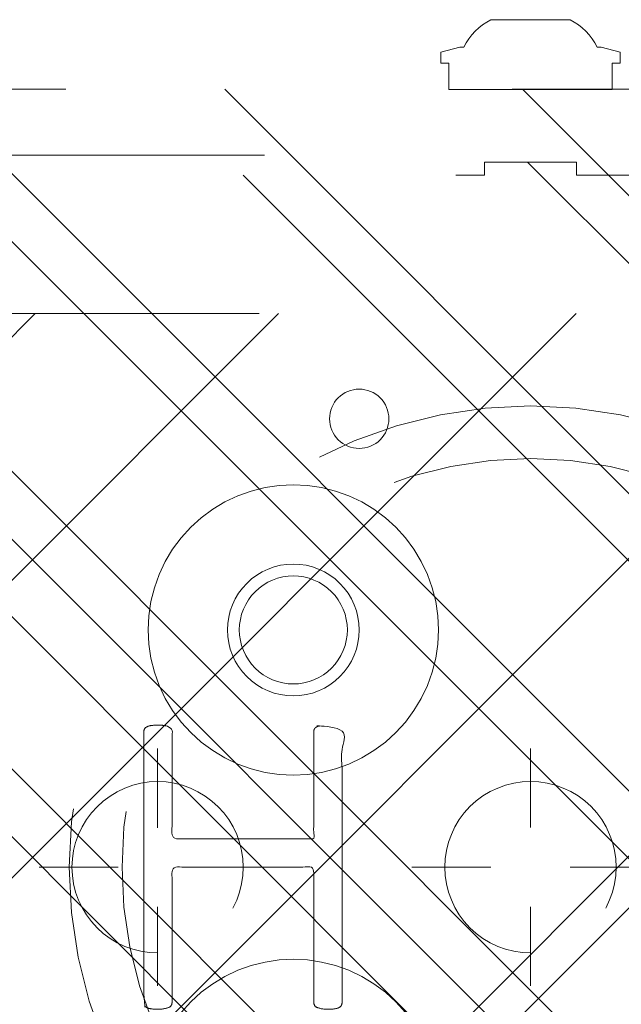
# Model space of a CAD drawing. Header units: inches. Extents: x -465 to -303, y -234 to 7.
# Tile 8 of 71: x -393.47 to -391.67, y -69 to -66.06. Entities that reach past the tile are written whole.
import ezdxf

# ---------------------------------------------------------------- set-up
doc = ezdxf.new("R2010")
doc.units = ezdxf.units.IN
doc.header["$LTSCALE"] = 32
doc.header["$MEASUREMENT"] = 0
doc.header["$PDMODE"] = 1
doc.header["$PDSIZE"] = -2
doc.linetypes.add('Dash Style-1', pattern=[0.083328, 0.041656, -0.041672])
for name, color, linetype, lineweight in [('DashLine', 7, 'Dash Style-1', 13), ('DashLineFill', 7, 'Dash Style-1', 13), ('Drawing', 7, 'Continuous', 18), ('Metal-DeskStructure', 7, 'Continuous', 13), ('None', 7, 'Continuous', 18), ('SolidLine', 7, 'Continuous', 15)]:
    doc.layers.add(name, color=color, linetype=linetype, lineweight=lineweight)
doc.layers.add('Metal-Leg', color=7, linetype='Continuous', lineweight=18, true_color=0x4c4c4c)
pattern_1 = [(45, (0, 0), (-1.61301565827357, 1.935715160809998), []), (45, (-1.0608, 1.0608), (-0.4723460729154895, 0.4167612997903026), [])]

# ---------------------------------------------------------------- blocks, each defined once
blk = doc.blocks.new('Group-41')
at = {"layer": 'Metal-DeskStructure', "color": 7}
blk.add_open_spline([(-0.5629921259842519, -0.4031061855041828), (-0.5629921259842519, -0.4084102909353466), (-0.5669586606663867, -0.4163664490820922), (-0.5762169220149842, -0.4216705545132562), (-0.5934108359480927, -0.424322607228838), (-0.6185404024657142, -0.424322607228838), (-0.6344117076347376, -0.4203445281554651), (-0.6436699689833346, -0.4163664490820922), (-0.6476377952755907, -0.4070842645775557), (-0.6476377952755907, -0.2008904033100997), (-0.6476377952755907, -6.474738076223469e-07), (-0.8592519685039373, -6.474738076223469e-07), (-1.070866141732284, -6.474738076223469e-07), (-1.070866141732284, -0.2008904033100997), (-1.070866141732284, -0.4070842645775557), (-1.074832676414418, -0.4163664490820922), (-1.084090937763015, -0.4203445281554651), (-1.101284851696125, -0.424322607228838), (-1.12509180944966, -0.424322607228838), (-1.142285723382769, -0.4216705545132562), (-1.151543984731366, -0.4163664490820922), (-1.155511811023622, -0.4084102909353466), (-1.155511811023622, 0), (-1.155511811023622, 0.4084102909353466), (-1.151543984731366, 0.4163664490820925), (-1.142285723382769, 0.4216705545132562), (-1.12509180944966, 0.424321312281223), (-1.101284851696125, 0.424321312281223), (-1.084090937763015, 0.4216705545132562), (-1.074832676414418, 0.4163664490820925), (-1.070866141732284, 0.4097363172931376), (-1.070866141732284, 0.2446479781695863), (-1.070866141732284, 0.08486374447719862), (-0.8592519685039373, 0.08486374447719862), (-0.6476377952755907, 0.08486374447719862), (-0.6476377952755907, 0.2446479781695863), (-0.6476377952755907, 0.4097363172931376), (-0.6436699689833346, 0.4163664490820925), (-0.6344117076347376, 0.4216705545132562), (-0.6185404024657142, 0.424321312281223), (-0.5934108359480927, 0.424321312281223), (-0.5762169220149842, 0.4216705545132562), (-0.5669586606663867, 0.4163664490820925), (-0.5629921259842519, 0.4084102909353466), (-0.5629921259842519, 0), (-0.5629921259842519, -0.4031061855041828)], degree=2, knots=[0, 0, 0, 0.00229950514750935, 0.004599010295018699, 0.006898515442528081, 0.009198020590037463, 0.01175302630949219, 0.01430803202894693, 0.01686303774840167, 0.01941804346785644, 0.1161873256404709, 0.1161873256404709, 0.218122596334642, 0.218122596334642, 0.3148918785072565, 0.3174468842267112, 0.320001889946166, 0.3225568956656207, 0.3251119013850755, 0.3276669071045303, 0.3302219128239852, 0.3327769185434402, 0.3353319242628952, 0.5295095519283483, 0.5320645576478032, 0.5346195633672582, 0.537174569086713, 0.5397295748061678, 0.5422845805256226, 0.5448395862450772, 0.5473945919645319, 0.5499495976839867, 0.6269182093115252, 0.6269182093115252, 0.7288534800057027, 0.7288534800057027, 0.8058220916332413, 0.808377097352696, 0.8109321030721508, 0.8134871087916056, 0.8160421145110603, 0.8183416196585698, 0.8206411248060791, 0.8229406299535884, 0.8252401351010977, 1, 1, 1], dxfattribs=at)
blk = doc.blocks.new('Group-42')
at = {"layer": 'Metal-DeskStructure', "color": 7, "flags": 128}
blk.add_lwpolyline([(0.8051100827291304, 0.3242076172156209), (0.6569804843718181, -0.1001143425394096), (0.9545622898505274, -0.1001143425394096)], close=True, dxfattribs=at)
at = {"layer": 'Metal-DeskStructure', "color": 7}
blk.add_open_spline([(1.174112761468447, -0.3918349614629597), (1.184693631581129, -0.4210075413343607), (1.168822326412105, -0.4369198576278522), (1.14501536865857, -0.439571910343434), (1.104014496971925, -0.439571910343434), (1.078886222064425, -0.4369198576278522), (1.066982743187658, -0.4329417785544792), (1.060369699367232, -0.4236595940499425), (1.057724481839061, -0.4170294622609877), (1.021353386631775, -0.3010040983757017), (0.9849822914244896, -0.1849787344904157), (0.807093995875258, -0.1849787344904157), (0.6292057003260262, -0.1849787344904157), (0.5941572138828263, -0.2996780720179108), (0.5591087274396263, -0.4143774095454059), (0.5564635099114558, -0.4210075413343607), (0.5498504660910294, -0.4302897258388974), (0.5379469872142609, -0.4369198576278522), (0.5141400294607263, -0.439571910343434), (0.477108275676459, -0.439571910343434), (0.4519787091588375, -0.4355938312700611), (0.4427204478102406, -0.4249856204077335), (0.4427204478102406, -0.4050952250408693), (0.4480108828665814, -0.3905089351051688), (0.5915119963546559, 0.0006630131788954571), (0.7350131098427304, 0.3918349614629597), (0.7376583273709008, 0.3971390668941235), (0.7469165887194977, 0.4037691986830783), (0.7627866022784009, 0.4077472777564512), (0.789238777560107, 0.4090720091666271), (0.8302396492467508, 0.4090720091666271), (0.8580131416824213, 0.4077472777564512), (0.8752070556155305, 0.4037691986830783), (0.8844653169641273, 0.3971390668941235), (0.8871105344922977, 0.3918349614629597), (1.030611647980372, 0), (1.174112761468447, -0.3918349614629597)], degree=2, knots=[0, 0, 0, 0.01595318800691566, 0.02392978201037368, 0.03190637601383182, 0.03938443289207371, 0.04686248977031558, 0.05434054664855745, 0.06181860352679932, 0.06181860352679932, 0.1891978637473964, 0.1891978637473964, 0.3755520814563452, 0.3755520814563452, 0.5011946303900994, 0.5011946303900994, 0.5086726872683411, 0.5161507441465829, 0.5236288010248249, 0.5311068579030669, 0.5385854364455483, 0.5460640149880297, 0.5535425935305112, 0.5610211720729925, 0.5610211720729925, 0.7618481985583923, 0.7618481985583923, 0.7647050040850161, 0.7675618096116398, 0.7704186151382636, 0.7732754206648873, 0.7763226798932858, 0.7793699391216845, 0.7824171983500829, 0.7854644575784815, 0.7854644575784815, 1, 1, 1], dxfattribs=at)
blk = doc.blocks.new('TL14_lower_leg (2D)')
at = {"layer": 'DashLine', "flags": 128}
for points in [[(-1.777195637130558e-14, 1.377952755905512), (0.1350629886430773, 1.371317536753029), (0.2688252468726, 1.351475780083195), (0.3999985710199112, 1.318618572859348), (0.5273196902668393, 1.27306234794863), (0.649562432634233, 1.215245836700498), (0.7655495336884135, 1.14572584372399), (0.8741639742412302, 1.065171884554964), (0.9743597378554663, 0.9743597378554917), (1.065171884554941, 0.8741639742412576), (1.14572584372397, 0.7655495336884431), (1.215245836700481, 0.6495624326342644), (1.273062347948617, 0.5273196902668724), (1.318618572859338, 0.3999985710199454), (1.351475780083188, 0.2688252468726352), (1.371317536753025, 0.1350629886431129), (1.377952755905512, 1.783045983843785e-14), (1.371317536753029, -0.1350629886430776), (1.351475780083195, -0.2688252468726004), (1.318618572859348, -0.3999985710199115), (1.27306234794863, -0.5273196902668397), (1.215245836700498, -0.6495624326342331), (1.145725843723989, -0.7655495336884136), (1.065171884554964, -0.8741639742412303), (0.9743597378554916, -0.9743597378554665), (0.8741639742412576, -1.065171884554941), (0.7655495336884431, -1.14572584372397), (0.6495624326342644, -1.215245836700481), (0.5273196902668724, -1.273062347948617), (0.3999985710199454, -1.318618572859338), (0.2688252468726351, -1.351475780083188), (0.135062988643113, -1.371317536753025), (1.777195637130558e-14, -1.377952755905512), (-0.1350629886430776, -1.371317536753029), (-0.2688252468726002, -1.351475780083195), (-0.3999985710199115, -1.318618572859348), (-0.5273196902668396, -1.27306234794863), (-0.6495624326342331, -1.215245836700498), (-0.7655495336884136, -1.14572584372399), (-0.8741639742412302, -1.065171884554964), (-0.9743597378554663, -0.9743597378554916), (-1.065171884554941, -0.8741639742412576), (-1.14572584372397, -0.7655495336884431), (-1.215245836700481, -0.6495624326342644), (-1.273062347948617, -0.5273196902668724), (-1.318618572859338, -0.3999985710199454), (-1.351475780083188, -0.2688252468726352), (-1.371317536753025, -0.1350629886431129), (-1.377952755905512, -1.783045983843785e-14), (-1.371317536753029, 0.1350629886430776), (-1.351475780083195, 0.2688252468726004), (-1.318618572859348, 0.3999985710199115), (-1.27306234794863, 0.5273196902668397), (-1.215245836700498, 0.6495624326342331), (-1.145725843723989, 0.7655495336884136), (-1.065171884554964, 0.8741639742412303), (-0.9743597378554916, 0.9743597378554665), (-0.8741639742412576, 1.065171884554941), (-0.7655495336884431, 1.14572584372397), (-0.6495624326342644, 1.215245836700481), (-0.5273196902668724, 1.273062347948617), (-0.3999985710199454, 1.318618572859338), (-0.2688252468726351, 1.351475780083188), (-0.135062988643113, 1.371317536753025)], [(-0.7086614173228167, 0.8700787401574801), (-0.6928397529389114, 0.8693014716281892), (-0.6771704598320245, 0.8669771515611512), (-0.6618044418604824, 0.8631281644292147), (-0.6468896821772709, 0.8577915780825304), (-0.6325698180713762, 0.8510187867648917), (-0.6189827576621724, 0.8428750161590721), (-0.6062593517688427, 0.8334386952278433), (-0.5945221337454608, 0.8228007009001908), (-0.5838841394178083, 0.8110634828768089), (-0.5744478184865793, 0.7983400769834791), (-0.5663040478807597, 0.7847530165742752), (-0.5595312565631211, 0.7704331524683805), (-0.5541946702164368, 0.7555183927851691), (-0.5503456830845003, 0.740152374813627), (-0.5480213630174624, 0.72448308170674), (-0.5472440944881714, 0.7086614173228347), (-0.5480213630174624, 0.6928397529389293), (-0.5503456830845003, 0.6771704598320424), (-0.5541946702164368, 0.6618044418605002), (-0.5595312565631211, 0.6468896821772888), (-0.5663040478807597, 0.6325698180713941), (-0.5744478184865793, 0.6189827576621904), (-0.5838841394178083, 0.6062593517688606), (-0.5945221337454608, 0.5945221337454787), (-0.6062593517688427, 0.5838841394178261), (-0.6189827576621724, 0.5744478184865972), (-0.6325698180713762, 0.5663040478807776), (-0.6468896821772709, 0.559531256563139), (-0.6618044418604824, 0.5541946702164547), (-0.6771704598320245, 0.5503456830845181), (-0.6928397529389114, 0.5480213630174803), (-0.7086614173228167, 0.5472440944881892), (-0.7244830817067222, 0.5480213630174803), (-0.7401523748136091, 0.5503456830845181), (-0.7555183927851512, 0.5541946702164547), (-0.7704331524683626, 0.559531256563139), (-0.7847530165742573, 0.5663040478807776), (-0.7983400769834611, 0.5744478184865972), (-0.811063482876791, 0.5838841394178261), (-0.8228007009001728, 0.5945221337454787), (-0.8334386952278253, 0.6062593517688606), (-0.8428750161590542, 0.6189827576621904), (-0.8510187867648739, 0.6325698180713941), (-0.8577915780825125, 0.6468896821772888), (-0.8631281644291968, 0.6618044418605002), (-0.8669771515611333, 0.6771704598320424), (-0.8693014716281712, 0.6928397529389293), (-0.8700787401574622, 0.7086614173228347), (-0.8693014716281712, 0.72448308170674), (-0.8669771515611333, 0.740152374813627), (-0.8631281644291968, 0.7555183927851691), (-0.8577915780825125, 0.7704331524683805), (-0.8510187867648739, 0.7847530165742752), (-0.8428750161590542, 0.7983400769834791), (-0.8334386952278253, 0.8110634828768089), (-0.8228007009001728, 0.8228007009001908), (-0.811063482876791, 0.8334386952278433), (-0.7983400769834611, 0.8428750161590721), (-0.7847530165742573, 0.8510187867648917), (-0.7704331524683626, 0.8577915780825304), (-0.7555183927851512, 0.8631281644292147), (-0.7401523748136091, 0.8669771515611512), (-0.7244830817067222, 0.8693014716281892)], [(0.7086614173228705, 0.8700787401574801), (0.7244830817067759, 0.8693014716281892), (0.7401523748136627, 0.8669771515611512), (0.7555183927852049, 0.8631281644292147), (0.7704331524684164, 0.8577915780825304), (0.784753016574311, 0.8510187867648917), (0.7983400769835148, 0.8428750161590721), (0.8110634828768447, 0.8334386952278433), (0.8228007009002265, 0.8228007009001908), (0.8334386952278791, 0.8110634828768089), (0.842875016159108, 0.7983400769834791), (0.8510187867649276, 0.7847530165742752), (0.8577915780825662, 0.7704331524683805), (0.8631281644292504, 0.7555183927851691), (0.866977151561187, 0.740152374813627), (0.8693014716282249, 0.72448308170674), (0.870078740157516, 0.7086614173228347), (0.8693014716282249, 0.6928397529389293), (0.866977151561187, 0.6771704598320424), (0.8631281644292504, 0.6618044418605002), (0.8577915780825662, 0.6468896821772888), (0.8510187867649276, 0.6325698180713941), (0.842875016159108, 0.6189827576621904), (0.8334386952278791, 0.6062593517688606), (0.8228007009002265, 0.5945221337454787), (0.8110634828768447, 0.5838841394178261), (0.7983400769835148, 0.5744478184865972), (0.784753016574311, 0.5663040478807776), (0.7704331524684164, 0.559531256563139), (0.7555183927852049, 0.5541946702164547), (0.7401523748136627, 0.5503456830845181), (0.7244830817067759, 0.5480213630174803), (0.7086614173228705, 0.5472440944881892), (0.6928397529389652, 0.5480213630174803), (0.6771704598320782, 0.5503456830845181), (0.6618044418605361, 0.5541946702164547), (0.6468896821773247, 0.559531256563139), (0.63256981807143, 0.5663040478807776), (0.6189827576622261, 0.5744478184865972), (0.6062593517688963, 0.5838841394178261), (0.5945221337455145, 0.5945221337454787), (0.5838841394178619, 0.6062593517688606), (0.5744478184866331, 0.6189827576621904), (0.5663040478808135, 0.6325698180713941), (0.5595312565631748, 0.6468896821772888), (0.5541946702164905, 0.6618044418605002), (0.5503456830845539, 0.6771704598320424), (0.548021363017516, 0.6928397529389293), (0.5472440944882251, 0.7086614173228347), (0.548021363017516, 0.72448308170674), (0.5503456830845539, 0.740152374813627), (0.5541946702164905, 0.7555183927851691), (0.5595312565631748, 0.7704331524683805), (0.5663040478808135, 0.7847530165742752), (0.5744478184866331, 0.7983400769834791), (0.5838841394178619, 0.8110634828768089), (0.5945221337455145, 0.8228007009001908), (0.6062593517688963, 0.8334386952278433), (0.6189827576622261, 0.8428750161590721), (0.63256981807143, 0.8510187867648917), (0.6468896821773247, 0.8577915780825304), (0.6618044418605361, 0.8631281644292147), (0.6771704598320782, 0.8669771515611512), (0.6928397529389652, 0.8693014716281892)], [(-0.7086614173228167, -0.547244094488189), (-0.6928397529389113, -0.54802136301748), (-0.6771704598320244, -0.5503456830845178), (-0.6618044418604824, -0.5541946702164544), (-0.6468896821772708, -0.5595312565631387), (-0.6325698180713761, -0.5663040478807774), (-0.6189827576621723, -0.574447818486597), (-0.6062593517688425, -0.5838841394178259), (-0.5945221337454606, -0.5945221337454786), (-0.583884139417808, -0.6062593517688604), (-0.5744478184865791, -0.6189827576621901), (-0.5663040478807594, -0.632569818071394), (-0.5595312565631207, -0.6468896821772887), (-0.5541946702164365, -0.6618044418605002), (-0.5503456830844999, -0.6771704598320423), (-0.5480213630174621, -0.6928397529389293), (-0.547244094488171, -0.7086614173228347), (-0.5480213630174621, -0.72448308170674), (-0.5503456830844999, -0.7401523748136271), (-0.5541946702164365, -0.7555183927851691), (-0.5595312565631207, -0.7704331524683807), (-0.5663040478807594, -0.7847530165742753), (-0.5744478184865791, -0.7983400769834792), (-0.583884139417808, -0.811063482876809), (-0.5945221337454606, -0.8228007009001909), (-0.6062593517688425, -0.8334386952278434), (-0.6189827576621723, -0.8428750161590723), (-0.6325698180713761, -0.8510187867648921), (-0.6468896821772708, -0.8577915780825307), (-0.6618044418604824, -0.8631281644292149), (-0.6771704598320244, -0.8669771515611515), (-0.6928397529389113, -0.8693014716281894), (-0.7086614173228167, -0.8700787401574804), (-0.7244830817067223, -0.8693014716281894), (-0.7401523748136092, -0.8669771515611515), (-0.7555183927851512, -0.8631281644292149), (-0.7704331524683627, -0.8577915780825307), (-0.7847530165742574, -0.8510187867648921), (-0.7983400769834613, -0.8428750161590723), (-0.8110634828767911, -0.8334386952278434), (-0.822800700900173, -0.8228007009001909), (-0.8334386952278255, -0.811063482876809), (-0.8428750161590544, -0.7983400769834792), (-0.8510187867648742, -0.7847530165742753), (-0.8577915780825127, -0.7704331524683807), (-0.863128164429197, -0.7555183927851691), (-0.8669771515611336, -0.7401523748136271), (-0.8693014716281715, -0.72448308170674), (-0.8700787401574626, -0.7086614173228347), (-0.8693014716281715, -0.6928397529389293), (-0.8669771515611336, -0.6771704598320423), (-0.863128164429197, -0.6618044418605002), (-0.8577915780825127, -0.6468896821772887), (-0.8510187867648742, -0.632569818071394), (-0.8428750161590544, -0.6189827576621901), (-0.8334386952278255, -0.6062593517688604), (-0.822800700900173, -0.5945221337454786), (-0.8110634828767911, -0.5838841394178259), (-0.7983400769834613, -0.574447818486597), (-0.7847530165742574, -0.5663040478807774), (-0.7704331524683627, -0.5595312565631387), (-0.7555183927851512, -0.5541946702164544), (-0.7401523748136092, -0.5503456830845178), (-0.7244830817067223, -0.54802136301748)], [(0.7086614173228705, -0.547244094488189), (0.724483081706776, -0.54802136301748), (0.7401523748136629, -0.5503456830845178), (0.7555183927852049, -0.5541946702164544), (0.7704331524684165, -0.5595312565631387), (0.7847530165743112, -0.5663040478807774), (0.798340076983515, -0.574447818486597), (0.8110634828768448, -0.5838841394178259), (0.8228007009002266, -0.5945221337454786), (0.8334386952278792, -0.6062593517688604), (0.8428750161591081, -0.6189827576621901), (0.8510187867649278, -0.632569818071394), (0.8577915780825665, -0.6468896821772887), (0.8631281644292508, -0.6618044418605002), (0.8669771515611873, -0.6771704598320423), (0.8693014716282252, -0.6928397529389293), (0.8700787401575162, -0.7086614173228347), (0.8693014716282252, -0.72448308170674), (0.8669771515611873, -0.7401523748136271), (0.8631281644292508, -0.7555183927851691), (0.8577915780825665, -0.7704331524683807), (0.8510187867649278, -0.7847530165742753), (0.8428750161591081, -0.7983400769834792), (0.8334386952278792, -0.811063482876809), (0.8228007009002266, -0.8228007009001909), (0.8110634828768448, -0.8334386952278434), (0.798340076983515, -0.8428750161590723), (0.7847530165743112, -0.8510187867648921), (0.7704331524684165, -0.8577915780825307), (0.7555183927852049, -0.8631281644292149), (0.7401523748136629, -0.8669771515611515), (0.724483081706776, -0.8693014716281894), (0.7086614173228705, -0.8700787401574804), (0.6928397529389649, -0.8693014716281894), (0.6771704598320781, -0.8669771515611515), (0.6618044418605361, -0.8631281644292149), (0.6468896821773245, -0.8577915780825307), (0.6325698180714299, -0.8510187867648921), (0.618982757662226, -0.8428750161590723), (0.6062593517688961, -0.8334386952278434), (0.5945221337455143, -0.8228007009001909), (0.5838841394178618, -0.811063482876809), (0.5744478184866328, -0.7983400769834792), (0.5663040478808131, -0.7847530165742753), (0.5595312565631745, -0.7704331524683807), (0.5541946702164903, -0.7555183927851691), (0.5503456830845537, -0.7401523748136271), (0.5480213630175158, -0.72448308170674), (0.5472440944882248, -0.7086614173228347), (0.5480213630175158, -0.6928397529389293), (0.5503456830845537, -0.6771704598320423), (0.5541946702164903, -0.6618044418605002), (0.5595312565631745, -0.6468896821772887), (0.5663040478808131, -0.632569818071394), (0.5744478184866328, -0.6189827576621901), (0.5838841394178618, -0.6062593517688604), (0.5945221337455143, -0.5945221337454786), (0.6062593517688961, -0.5838841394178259), (0.618982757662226, -0.574447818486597), (0.6325698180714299, -0.5663040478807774), (0.6468896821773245, -0.5595312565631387), (0.6618044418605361, -0.5541946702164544), (0.6771704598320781, -0.5503456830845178), (0.6928397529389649, -0.54802136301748)]]:
    blk.add_lwpolyline(points, close=True, dxfattribs=at)
at = {"layer": 'DashLine', "linetype": 'Continuous', "lineweight": 5}
blk.add_point((0, 0), dxfattribs=at)
at = {"layer": 'Metal-DeskStructure', "color": 7}
for name in ['Group-41', 'Group-42']:
    blk.add_blockref(name, (0, 0), dxfattribs=at)
blk = doc.blocks.new('Group-43')
at = {"layer": 'DashLineFill', "linetype": 'Continuous', "lineweight": 13}
h = blk.add_hatch(dxfattribs=at)
h.set_pattern_fill('Steel', color=253, style=0, pattern_type=2)
h.set_pattern_definition(pattern_1)
h.paths.add_polyline_path([(-2.066929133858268, 1.397637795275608), (2.066929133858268, 1.397637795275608), (2.066929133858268, 0.1377952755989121), (2.106299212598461, 0.1377952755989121), (2.106299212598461, -0.1377952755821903), (2.066929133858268, -0.1377952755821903), (2.066929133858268, -5.275590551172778), (2.106299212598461, -5.275590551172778), (2.106299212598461, -5.55118110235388), (2.066929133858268, -5.55118110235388), (2.066929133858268, -5.82677165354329), (-2.066929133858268, -5.82677165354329), (-2.066929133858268, -5.55118110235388), (-2.106299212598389, -5.55118110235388), (-2.106299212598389, -5.275590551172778), (-2.066929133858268, -5.275590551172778), (-2.066929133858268, -0.1377952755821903), (-2.106299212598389, -0.1377952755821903), (-2.106299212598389, 0.1377952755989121), (-2.066929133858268, 0.1377952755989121)])
at = {"layer": 'DashLineFill', "flags": 128}
blk.add_lwpolyline([(-2.066929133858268, 1.397637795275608), (2.066929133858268, 1.397637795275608), (2.066929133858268, 0.1377952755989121), (2.106299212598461, 0.1377952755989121), (2.106299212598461, -0.1377952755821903), (2.066929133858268, -0.1377952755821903), (2.066929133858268, -5.275590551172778), (2.106299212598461, -5.275590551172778), (2.106299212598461, -5.55118110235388), (2.066929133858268, -5.55118110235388), (2.066929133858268, -5.82677165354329), (-2.066929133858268, -5.82677165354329), (-2.066929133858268, -5.55118110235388), (-2.106299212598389, -5.55118110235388), (-2.106299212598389, -5.275590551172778), (-2.066929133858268, -5.275590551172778), (-2.066929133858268, -0.1377952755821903), (-2.106299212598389, -0.1377952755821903), (-2.106299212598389, 0.1377952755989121), (-2.066929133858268, 0.1377952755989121)], close=True, dxfattribs=at)
at = {"layer": 'SolidLine', "linetype": 'Continuous', "lineweight": 5}
blk.add_point((0, 0), dxfattribs=at)
blk = doc.blocks.new('TL14_upper_leg (2D)')
at = {"layer": 'DashLine', "flags": 128}
blk.add_lwpolyline([(0, 1.22047244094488), (0.1196272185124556, 1.214595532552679), (0.2381023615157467, 1.197021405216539), (0.3542844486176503, 1.167919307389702), (0.4670545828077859, 1.127569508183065), (0.5753267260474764, 1.076360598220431), (0.6780581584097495, 1.01478574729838), (0.7742595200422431, 0.9434379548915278), (0.8630043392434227, 0.8630043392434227), (0.9434379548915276, 0.7742595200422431), (1.01478574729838, 0.6780581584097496), (1.076360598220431, 0.5753267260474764), (1.127569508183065, 0.467054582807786), (1.167919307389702, 0.3542844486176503), (1.197021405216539, 0.2381023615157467), (1.214595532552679, 0.1196272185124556), (1.22047244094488, 7.47323834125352e-17), (1.214595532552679, -0.1196272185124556), (1.197021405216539, -0.2381023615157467), (1.167919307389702, -0.3542844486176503), (1.127569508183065, -0.467054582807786), (1.076360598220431, -0.5753267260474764), (1.01478574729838, -0.6780581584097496), (0.9434379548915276, -0.7742595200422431), (0.8630043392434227, -0.8630043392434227), (0.7742595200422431, -0.9434379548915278), (0.6780581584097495, -1.01478574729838), (0.5753267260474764, -1.076360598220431), (0.4670545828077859, -1.127569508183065), (0.3542844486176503, -1.167919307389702), (0.2381023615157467, -1.197021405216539), (0.1196272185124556, -1.214595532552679), (0, -1.22047244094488), (-0.1196272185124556, -1.214595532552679), (-0.2381023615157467, -1.197021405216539), (-0.3542844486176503, -1.167919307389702), (-0.4670545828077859, -1.127569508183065), (-0.5753267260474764, -1.076360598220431), (-0.6780581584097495, -1.01478574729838), (-0.7742595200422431, -0.9434379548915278), (-0.8630043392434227, -0.8630043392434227), (-0.9434379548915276, -0.7742595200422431), (-1.01478574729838, -0.6780581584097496), (-1.076360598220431, -0.5753267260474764), (-1.127569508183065, -0.467054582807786), (-1.167919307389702, -0.3542844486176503), (-1.197021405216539, -0.2381023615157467), (-1.214595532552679, -0.1196272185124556), (-1.22047244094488, 7.47323834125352e-17), (-1.214595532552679, 0.1196272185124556), (-1.197021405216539, 0.2381023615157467), (-1.167919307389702, 0.3542844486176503), (-1.127569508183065, 0.467054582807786), (-1.076360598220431, 0.5753267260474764), (-1.01478574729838, 0.6780581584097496), (-0.9434379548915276, 0.7742595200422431), (-0.8630043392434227, 0.8630043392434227), (-0.7742595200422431, 0.9434379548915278), (-0.6780581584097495, 1.01478574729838), (-0.5753267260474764, 1.076360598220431), (-0.4670545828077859, 1.127569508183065), (-0.3542844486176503, 1.167919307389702), (-0.2381023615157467, 1.197021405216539), (-0.1196272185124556, 1.214595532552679)], close=True, dxfattribs=at)
at = {"layer": 'Metal-Leg', "linetype": 'Continuous', "lineweight": 5}
for p in [(0, 7.161375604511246e-14), (0, 0)]:
    blk.add_point(p, dxfattribs=at)
at = {"layer": 'SolidLine', "flags": 128}
blk.add_lwpolyline([(-2.322834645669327, 0.2436987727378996), (-2.401574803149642, 0.2436987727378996), (-2.401574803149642, 0.2677219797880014), (-2.434055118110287, 0.2677219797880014), (-2.4493110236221, 0.2107861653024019), (-2.4493110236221, 0.1992105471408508, 0.1579749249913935), (-2.531479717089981, 0.1180761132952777), (-2.531479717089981, -0.1180652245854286, 0.1560270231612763), (-2.4493110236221, -0.1991401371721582), (-2.4493110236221, -0.2107752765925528), (-2.434055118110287, -0.2677110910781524), (-2.401574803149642, -0.2677110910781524), (-2.401574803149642, -0.2436878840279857), (-2.322834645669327, -0.2436878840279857)], format="xyb", close=True, dxfattribs=at)
at = {"layer": 'DashLine', "color": 7}
blk.add_blockref('Group-43', (0, 0), dxfattribs=at)
blk = doc.blocks.new('Group-46')
at = {"layer": 'DashLine'}
for p, q in [((0, 0.1181102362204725), (0, 0.3543307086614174)), ((-0.1181102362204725, 0), (-0.3543307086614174, 0)), ((0.1181102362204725, 0), (0.3543307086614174, 0)), ((0, -0.1181102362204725), (0, -0.3543307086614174))]:
    blk.add_line(p, q, dxfattribs=at)
at = {"layer": 'DashLine', "flags": 128}
blk.add_lwpolyline([(-0.2559055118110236, 1.780109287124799e-14), (-0.2546732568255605, 0.02508312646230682), (-0.2509883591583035, 0.04992468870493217), (-0.2448863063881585, 0.07428544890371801), (-0.2364258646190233, 0.09793079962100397), (-0.2256885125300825, 0.120633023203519), (-0.2127776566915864, 0.1421734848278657), (-0.1978176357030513, 0.1623447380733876), (-0.1809525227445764, 0.1809525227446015), (-0.1623447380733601, 0.1978176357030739), (-0.1421734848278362, 0.2127776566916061), (-0.1206330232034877, 0.2256885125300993), (-0.09793079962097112, 0.2364258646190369), (-0.07428544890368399, 0.2448863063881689), (-0.04992468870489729, 0.2509883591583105), (-0.02508312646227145, 0.254673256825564), (1.786716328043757e-14, 0.2559055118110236), (0.02508312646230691, 0.2546732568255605), (0.04992468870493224, 0.2509883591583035), (0.07428544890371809, 0.2448863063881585), (0.09793079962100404, 0.2364258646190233), (0.1206330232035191, 0.2256885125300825), (0.1421734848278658, 0.2127776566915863), (0.1623447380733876, 0.1978176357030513), (0.1809525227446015, 0.1809525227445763), (0.1978176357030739, 0.1623447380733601), (0.2127776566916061, 0.1421734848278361), (0.2256885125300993, 0.1206330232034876), (0.2364258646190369, 0.09793079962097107), (0.2448863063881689, 0.07428544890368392), (0.2509883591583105, 0.04992468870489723), (0.254673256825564, 0.02508312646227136), (0.2559055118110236, -1.785791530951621e-14), (0.2546732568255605, -0.02508312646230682), (0.2509883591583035, -0.04992468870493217), (0.2448863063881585, -0.07428544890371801), (0.2364258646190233, -0.09793079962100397), (0.2256885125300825, -0.120633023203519), (0.2127776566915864, -0.1421734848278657), (0.1978176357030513, -0.1623447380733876), (0.1809525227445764, -0.1809525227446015), (0.1623447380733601, -0.1978176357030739), (0.1421734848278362, -0.2127776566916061), (0.1206330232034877, -0.2256885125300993), (0.09793079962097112, -0.2364258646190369), (0.07428544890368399, -0.2448863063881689), (0.04992468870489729, -0.2509883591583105), (0.02508312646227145, -0.254673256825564), (-1.777195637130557e-14, -0.2559055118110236), (-0.02508312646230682, -0.2546732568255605), (-0.04992468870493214, -0.2509883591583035), (-0.07428544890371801, -0.2448863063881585), (-0.09793079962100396, -0.2364258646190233), (-0.120633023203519, -0.2256885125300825), (-0.1421734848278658, -0.2127776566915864), (-0.1623447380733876, -0.1978176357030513), (-0.1809525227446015, -0.1809525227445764), (-0.1978176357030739, -0.1623447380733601), (-0.2127776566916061, -0.1421734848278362), (-0.2256885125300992, -0.1206330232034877), (-0.2364258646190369, -0.09793079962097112), (-0.2448863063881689, -0.07428544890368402), (-0.2509883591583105, -0.04992468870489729), (-0.254673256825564, -0.02508312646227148)], close=True, dxfattribs=at)
blk = doc.blocks.new('Group-47')
at = {"layer": 'DashLine'}
for p, q in [((-0.0001991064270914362, 1.232283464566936), (-0.0001991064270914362, 1.468503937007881)), ((-0.1183093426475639, 1.114173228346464), (-0.3545298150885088, 1.114173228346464)), ((0.117911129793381, 1.114173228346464), (0.3541316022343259, 1.114173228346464)), ((-0.0001991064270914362, 0.9960629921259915), (-0.0001991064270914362, 0.7598425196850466))]:
    blk.add_line(p, q, dxfattribs=at)
at = {"layer": 'DashLine', "flags": 128}
blk.add_lwpolyline([(-0.2561046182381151, 1.1141732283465), (-0.2548723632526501, 1.139256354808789), (-0.2511874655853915, 1.164097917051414), (-0.2450854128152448, 1.188458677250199), (-0.2366249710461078, 1.212104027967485), (-0.2258876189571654, 1.234806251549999), (-0.2129767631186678, 1.256346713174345), (-0.1980167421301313, 1.276517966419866), (-0.1811516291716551, 1.295125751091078), (-0.1625438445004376, 1.311990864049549), (-0.1423725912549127, 1.32695088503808), (-0.1208321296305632, 1.339861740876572), (-0.0981299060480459, 1.350599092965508), (-0.07448455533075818, 1.359059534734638), (-0.05012379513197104, 1.365161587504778), (-0.02528223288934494, 1.368846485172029), (-0.0001991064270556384, 1.370078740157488), (0.02488402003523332, 1.368846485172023), (0.04972558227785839, 1.365161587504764), (0.07408634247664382, 1.359059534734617), (0.09773169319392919, 1.35059909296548), (0.1204339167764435, 1.339861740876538), (0.1419743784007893, 1.32695088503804), (0.1621456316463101, 1.311990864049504), (0.1807534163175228, 1.295125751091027), (0.1976185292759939, 1.27651796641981), (0.2125785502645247, 1.256346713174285), (0.2254894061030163, 1.234806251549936), (0.2362267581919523, 1.212104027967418), (0.2446871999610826, 1.188458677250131), (0.2507892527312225, 1.164097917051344), (0.2544741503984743, 1.139256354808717), (0.2557064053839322, 1.114173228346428), (0.2544741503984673, 1.089090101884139), (0.2507892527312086, 1.064248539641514), (0.2446871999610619, 1.039887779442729), (0.236226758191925, 1.016242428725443), (0.2254894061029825, 0.993540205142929), (0.2125785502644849, 0.9719997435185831), (0.1976185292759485, 0.9518284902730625), (0.1807534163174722, 0.9332207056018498), (0.1621456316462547, 0.9163555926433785), (0.1419743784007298, 0.9013955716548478), (0.1204339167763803, 0.8884847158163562), (0.09773169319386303, 0.8777473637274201), (0.0740863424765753, 0.8692869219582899), (0.04972558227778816, 0.8631848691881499), (0.02488402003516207, 0.8594999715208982), (-0.000199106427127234, 0.8582677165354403), (-0.02528223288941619, 0.8594999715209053), (-0.05012379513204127, 0.8631848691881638), (-0.0744845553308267, 0.8692869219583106), (-0.09812990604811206, 0.8777473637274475), (-0.1208321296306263, 0.88848471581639), (-0.1423725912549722, 0.9013955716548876), (-0.1625438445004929, 0.9163555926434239), (-0.1811516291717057, 0.9332207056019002), (-0.1980167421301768, 0.9518284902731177), (-0.2129767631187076, 0.9719997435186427), (-0.2258876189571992, 0.9935402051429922), (-0.2366249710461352, 1.016242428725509), (-0.2450854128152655, 1.039887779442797), (-0.2511874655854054, 1.064248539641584), (-0.2548723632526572, 1.089090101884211)], close=True, dxfattribs=at)
blk = doc.blocks.new('1BRPT9-Bracket (2D)')
at = {"layer": 'DashLineFill', "linetype": 'Continuous', "lineweight": 13}
h = blk.add_hatch(dxfattribs=at)
h.set_pattern_fill('Steel', color=253, style=0, pattern_type=2)
h.set_pattern_definition(pattern_1)
edge = h.paths.add_edge_path()
edge.add_arc((1.677931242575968, -8.488188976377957), 0.2519685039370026, 269.999999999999, 360.0000000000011)
edge.add_line((1.929899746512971, -8.488188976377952), (1.929899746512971, -7.480314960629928))
edge.add_line((1.929899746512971, -7.480314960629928), (2.323600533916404, -7.480314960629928))
edge.add_line((2.323600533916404, -7.480314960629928), (2.323600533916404, 7.461135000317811))
edge.add_line((2.323600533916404, 7.461135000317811), (1.929899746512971, 7.480314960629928))
edge.add_line((1.929899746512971, 7.480314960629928), (1.929899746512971, 8.488188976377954))
edge.add_arc((1.677931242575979, 8.488188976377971), 0.2519685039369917, 359.999999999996, 450.0000000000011)
edge.add_line((1.677931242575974, 8.740157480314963), (-2.32206875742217, 8.740157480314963))
edge.add_line((-2.32206875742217, 8.740157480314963), (-2.32206875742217, -8.74015748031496))
edge.add_line((-2.32206875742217, -8.74015748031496), (1.677931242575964, -8.74015748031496))
h = blk.add_hatch(dxfattribs=at)
h.set_pattern_fill('Steel', color=253, style=0, pattern_type=2)
h.set_pattern_definition(pattern_1)
h.paths.add_polyline_path([(1.339348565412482, 0.6003937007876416), (1.348031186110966, 0.599967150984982), (1.35663018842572, 0.5986916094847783), (1.365062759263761, 0.5965793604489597), (1.373247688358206, 0.5936507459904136), (1.381106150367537, 0.5899339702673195), (1.388562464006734, 0.5854648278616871), (1.395544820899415, 0.5802863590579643), (1.401985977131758, 0.5744484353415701), (1.407823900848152, 0.5680072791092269), (1.413002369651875, 0.5610249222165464), (1.417471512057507, 0.5535686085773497), (1.421188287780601, 0.5457101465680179), (1.424116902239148, 0.5375252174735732), (1.426229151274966, 0.5290926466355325), (1.42750469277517, 0.520493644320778), (1.427931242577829, 0.511811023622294), (1.42750469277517, 0.50312840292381), (1.426229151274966, 0.4945294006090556), (1.424116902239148, 0.4860968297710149), (1.421188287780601, 0.4779119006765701), (1.417471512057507, 0.4700534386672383), (1.413002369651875, 0.4625971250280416), (1.407823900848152, 0.4556147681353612), (1.401985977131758, 0.449173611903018), (1.395544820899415, 0.4433356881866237), (1.388562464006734, 0.4381572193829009), (1.381106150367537, 0.4336880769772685), (1.373247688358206, 0.4299713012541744), (1.365062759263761, 0.4270426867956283), (1.35663018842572, 0.4249304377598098), (1.348031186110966, 0.4236548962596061), (1.339348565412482, 0.4232283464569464), (1.330665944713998, 0.4236548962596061), (1.322066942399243, 0.4249304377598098), (1.313634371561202, 0.4270426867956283), (1.305449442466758, 0.4299713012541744), (1.297590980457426, 0.4336880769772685), (1.290134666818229, 0.4381572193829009), (1.283152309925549, 0.4433356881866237), (1.276711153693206, 0.449173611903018), (1.270873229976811, 0.4556147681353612), (1.265694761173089, 0.4625971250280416), (1.261225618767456, 0.4700534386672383), (1.257508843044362, 0.4779119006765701), (1.254580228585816, 0.4860968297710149), (1.252467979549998, 0.4945294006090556), (1.251192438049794, 0.50312840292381), (1.250765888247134, 0.511811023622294), (1.251192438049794, 0.520493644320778), (1.252467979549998, 0.5290926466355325), (1.254580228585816, 0.5375252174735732), (1.257508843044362, 0.5457101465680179), (1.261225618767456, 0.5535686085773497), (1.265694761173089, 0.5610249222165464), (1.270873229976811, 0.5680072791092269), (1.276711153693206, 0.5744484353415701), (1.283152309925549, 0.5802863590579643), (1.290134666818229, 0.5854648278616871), (1.297590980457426, 0.5899339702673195), (1.305449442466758, 0.5936507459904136), (1.313634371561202, 0.5965793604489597), (1.322066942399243, 0.5986916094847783), (1.330665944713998, 0.599967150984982)])
at = {"layer": 'DashLineFill'}
blk.add_line((2.126750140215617, 7.461135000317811), (2.126750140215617, -7.480314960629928), dxfattribs=at)
at = {"layer": 'DashLineFill', "flags": 128}
blk.add_lwpolyline([(1.677931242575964, -8.74015748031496, 0.4142135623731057), (1.929899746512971, -8.488188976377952), (1.929899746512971, -7.480314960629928), (2.323600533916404, -7.480314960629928), (2.323600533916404, 7.461135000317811), (1.929899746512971, 7.480314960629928), (1.929899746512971, 8.488188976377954, 0.4142135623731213), (1.677931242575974, 8.740157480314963), (-2.32206875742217, 8.740157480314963), (-2.32206875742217, -8.74015748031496)], format="xyb", close=True, dxfattribs=at)
blk.add_lwpolyline([(1.339348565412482, 0.6003937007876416), (1.348031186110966, 0.599967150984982), (1.35663018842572, 0.5986916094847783), (1.365062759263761, 0.5965793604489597), (1.373247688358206, 0.5936507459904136), (1.381106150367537, 0.5899339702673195), (1.388562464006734, 0.5854648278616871), (1.395544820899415, 0.5802863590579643), (1.401985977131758, 0.5744484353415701), (1.407823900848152, 0.5680072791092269), (1.413002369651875, 0.5610249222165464), (1.417471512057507, 0.5535686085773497), (1.421188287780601, 0.5457101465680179), (1.424116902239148, 0.5375252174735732), (1.426229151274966, 0.5290926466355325), (1.42750469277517, 0.520493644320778), (1.427931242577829, 0.511811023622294), (1.42750469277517, 0.50312840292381), (1.426229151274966, 0.4945294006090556), (1.424116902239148, 0.4860968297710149), (1.421188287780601, 0.4779119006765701), (1.417471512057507, 0.4700534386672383), (1.413002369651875, 0.4625971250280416), (1.407823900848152, 0.4556147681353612), (1.401985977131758, 0.449173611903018), (1.395544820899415, 0.4433356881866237), (1.388562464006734, 0.4381572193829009), (1.381106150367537, 0.4336880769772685), (1.373247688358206, 0.4299713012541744), (1.365062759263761, 0.4270426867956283), (1.35663018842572, 0.4249304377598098), (1.348031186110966, 0.4236548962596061), (1.339348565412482, 0.4232283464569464), (1.330665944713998, 0.4236548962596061), (1.322066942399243, 0.4249304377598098), (1.313634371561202, 0.4270426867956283), (1.305449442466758, 0.4299713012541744), (1.297590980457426, 0.4336880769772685), (1.290134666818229, 0.4381572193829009), (1.283152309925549, 0.4433356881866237), (1.276711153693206, 0.449173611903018), (1.270873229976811, 0.4556147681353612), (1.265694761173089, 0.4625971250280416), (1.261225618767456, 0.4700534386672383), (1.257508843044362, 0.4779119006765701), (1.254580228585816, 0.4860968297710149), (1.252467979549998, 0.4945294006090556), (1.251192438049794, 0.50312840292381), (1.250765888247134, 0.511811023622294), (1.251192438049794, 0.520493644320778), (1.252467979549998, 0.5290926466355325), (1.254580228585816, 0.5375252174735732), (1.257508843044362, 0.5457101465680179), (1.261225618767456, 0.5535686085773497), (1.265694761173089, 0.5610249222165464), (1.270873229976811, 0.5680072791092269), (1.276711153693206, 0.5744484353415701), (1.283152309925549, 0.5802863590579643), (1.290134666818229, 0.5854648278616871), (1.297590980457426, 0.5899339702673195), (1.305449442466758, 0.5936507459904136), (1.313634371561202, 0.5965793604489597), (1.322066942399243, 0.5986916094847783), (1.330665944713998, 0.599967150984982)], close=True, dxfattribs=at)
at = {"layer": 'DashLineFill', "linetype": 'Continuous', "lineweight": 5}
for p in [(0.0001991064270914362, 1.114173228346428), (0.0001991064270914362, -1.790343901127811e-14)]:
    blk.add_point(p, dxfattribs=at)
at = {"layer": 'Metal-DeskStructure', "color": 7}
for name in ['Group-47', 'Group-46']:
    blk.add_blockref(name, (0, 0), dxfattribs=at)
blk = doc.blocks.new('1BRPT8_Cover (2D)')
at = {"layer": 'DashLine', "linetype": 'Continuous', "lineweight": 5}
blk.add_point((0, 0), dxfattribs=at)
blk = doc.blocks.new('1BRPT0-T_Foot (2D)')
at = {"layer": 'DashLineFill', "linetype": 'Continuous', "lineweight": 13}
h = blk.add_hatch(dxfattribs=at)
h.set_pattern_fill('Steel', color=253, style=0, pattern_type=2)
h.set_pattern_definition(pattern_1)
edge = h.paths.add_edge_path()
edge.add_arc((-11.50787401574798, -1.153543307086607), 0.5, 180, 270)
edge.add_line((-11.50787401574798, -1.653543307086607), (11.50787401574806, -1.653543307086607))
edge.add_arc((11.50787401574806, -1.153543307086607), 0.5000000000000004, 270.0000000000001, 359.9999999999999)
edge.add_line((12.00787401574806, -1.153543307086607), (12.00787401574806, 1.153543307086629))
edge.add_arc((11.50787401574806, 1.153543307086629), 0.5, 0, 90)
edge.add_line((11.50787401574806, 1.653543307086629), (-11.50787401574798, 1.653543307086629))
edge.add_arc((-11.50787401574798, 1.153543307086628), 0.5000000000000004, 90.00000000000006, 179.9999999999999)
edge.add_line((-12.00787401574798, 1.153543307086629), (-12.00787401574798, -1.153543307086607))
at = {"layer": 'DashLineFill', "flags": 128}
blk.add_lwpolyline([(-12.00787401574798, -1.153543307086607, 0.414213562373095), (-11.50787401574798, -1.653543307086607), (11.50787401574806, -1.653543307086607, 0.4142135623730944), (12.00787401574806, -1.153543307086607), (12.00787401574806, 1.153543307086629, 0.414213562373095), (11.50787401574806, 1.653543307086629), (-11.50787401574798, 1.653543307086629, 0.4142135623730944), (-12.00787401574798, 1.153543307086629)], format="xyb", close=True, dxfattribs=at)
at = {"layer": 'SolidLine', "flags": 128}
for points in [[(-0.7086614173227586, 1.14232283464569), (-0.6661551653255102, 1.140234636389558), (-0.6240582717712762, 1.133990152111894), (-0.5827761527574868, 1.123649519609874), (-0.5427063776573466, 1.109312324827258), (-0.5042348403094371, 1.09111664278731), (-0.4677320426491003, 1.069237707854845), (-0.4335495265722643, 1.043886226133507), (-0.4020164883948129, 1.015306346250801), (-0.3734366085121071, 0.9837733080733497), (-0.3480851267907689, 0.9495907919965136), (-0.3262061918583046, 0.9130879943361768), (-0.3080105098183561, 0.8746164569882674), (-0.2936733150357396, 0.8345466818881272), (-0.2833326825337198, 0.7932645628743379), (-0.2770881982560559, 0.7511676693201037), (-0.2749999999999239, 0.7086614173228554), (-0.2770881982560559, 0.666155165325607), (-0.2833326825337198, 0.624058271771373), (-0.2936733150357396, 0.5827761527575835), (-0.3080105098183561, 0.5427063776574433), (-0.3262061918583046, 0.5042348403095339), (-0.3480851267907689, 0.4677320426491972), (-0.3734366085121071, 0.4335495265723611), (-0.4020164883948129, 0.4020164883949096), (-0.4335495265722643, 0.3734366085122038), (-0.4677320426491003, 0.3480851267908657), (-0.5042348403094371, 0.3262061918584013), (-0.5427063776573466, 0.3080105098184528), (-0.5827761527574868, 0.2936733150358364), (-0.6240582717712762, 0.2833326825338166), (-0.6661551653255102, 0.2770881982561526), (-0.7086614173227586, 0.2750000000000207), (-0.751167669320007, 0.2770881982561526), (-0.793264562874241, 0.2833326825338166), (-0.8345466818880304, 0.2936733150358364), (-0.8746164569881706, 0.3080105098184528), (-0.91308799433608, 0.3262061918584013), (-0.9495907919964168, 0.3480851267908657), (-0.9837733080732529, 0.3734366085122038), (-1.015306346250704, 0.4020164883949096), (-1.04388622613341, 0.4335495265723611), (-1.069237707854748, 0.4677320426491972), (-1.091116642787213, 0.5042348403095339), (-1.109312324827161, 0.5427063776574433), (-1.123649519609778, 0.5827761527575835), (-1.133990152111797, 0.624058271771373), (-1.140234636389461, 0.666155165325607), (-1.142322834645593, 0.7086614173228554), (-1.140234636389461, 0.7511676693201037), (-1.133990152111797, 0.7932645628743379), (-1.123649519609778, 0.8345466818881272), (-1.109312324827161, 0.8746164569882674), (-1.091116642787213, 0.9130879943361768), (-1.069237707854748, 0.9495907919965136), (-1.04388622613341, 0.9837733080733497), (-1.015306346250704, 1.015306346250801), (-0.9837733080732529, 1.043886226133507), (-0.9495907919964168, 1.069237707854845), (-0.91308799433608, 1.09111664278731), (-0.8746164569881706, 1.109312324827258), (-0.8345466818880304, 1.123649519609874), (-0.793264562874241, 1.133990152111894), (-0.751167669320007, 1.140234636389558)], [(-0.7086614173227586, 0.9055118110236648), (-0.6893667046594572, 0.9045639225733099), (-0.6702578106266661, 0.9017293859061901), (-0.6515187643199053, 0.8970354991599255), (-0.6333300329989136, 0.890527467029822), (-0.6158667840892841, 0.8822679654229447), (-0.5992971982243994, 0.8723365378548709), (-0.5837808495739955, 0.8608288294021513), (-0.5694671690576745, 0.8478556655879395), (-0.5564940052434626, 0.8335419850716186), (-0.5449862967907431, 0.8180256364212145), (-0.5350548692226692, 0.8014560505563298), (-0.5267953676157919, 0.7839928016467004), (-0.5202873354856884, 0.7658040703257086), (-0.5155934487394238, 0.7470650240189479), (-0.5127589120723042, 0.7279561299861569), (-0.5118110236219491, 0.7086614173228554), (-0.5127589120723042, 0.689366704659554), (-0.5155934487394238, 0.6702578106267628), (-0.5202873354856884, 0.6515187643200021), (-0.5267953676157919, 0.6333300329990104), (-0.5350548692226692, 0.6158667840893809), (-0.5449862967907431, 0.5992971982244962), (-0.5564940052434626, 0.5837808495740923), (-0.5694671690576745, 0.5694671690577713), (-0.5837808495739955, 0.5564940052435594), (-0.5992971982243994, 0.5449862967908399), (-0.6158667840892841, 0.535054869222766), (-0.6333300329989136, 0.5267953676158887), (-0.6515187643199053, 0.5202873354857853), (-0.6702578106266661, 0.5155934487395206), (-0.6893667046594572, 0.512758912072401), (-0.7086614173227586, 0.5118110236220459), (-0.7279561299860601, 0.512758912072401), (-0.7470650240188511, 0.5155934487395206), (-0.7658040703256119, 0.5202873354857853), (-0.7839928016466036, 0.5267953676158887), (-0.8014560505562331, 0.535054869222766), (-0.8180256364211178, 0.5449862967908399), (-0.8335419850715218, 0.5564940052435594), (-0.8478556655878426, 0.5694671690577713), (-0.8608288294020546, 0.5837808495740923), (-0.872336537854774, 0.5992971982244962), (-0.882267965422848, 0.6158667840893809), (-0.8905274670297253, 0.6333300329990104), (-0.8970354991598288, 0.6515187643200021), (-0.9017293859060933, 0.6702578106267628), (-0.904563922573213, 0.689366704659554), (-0.9055118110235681, 0.7086614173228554), (-0.904563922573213, 0.7279561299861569), (-0.9017293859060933, 0.7470650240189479), (-0.8970354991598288, 0.7658040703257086), (-0.8905274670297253, 0.7839928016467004), (-0.882267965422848, 0.8014560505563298), (-0.872336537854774, 0.8180256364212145), (-0.8608288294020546, 0.8335419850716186), (-0.8478556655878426, 0.8478556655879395), (-0.8335419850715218, 0.8608288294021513), (-0.8180256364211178, 0.8723365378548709), (-0.8014560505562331, 0.8822679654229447), (-0.7839928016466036, 0.890527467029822), (-0.7658040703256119, 0.8970354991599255), (-0.7470650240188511, 0.9017293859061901), (-0.7279561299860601, 0.9045639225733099)]]:
    blk.add_lwpolyline(points, close=True, dxfattribs=at)
blk.add_lwpolyline([(-1.04388622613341, -0.4335495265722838), (-1.015306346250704, -0.4020164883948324), (-0.9837733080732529, -0.3734366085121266), (-0.9495907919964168, -0.3480851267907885), (-0.91308799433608, -0.3262061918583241), (-0.8746164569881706, -0.3080105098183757), (-0.8345466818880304, -0.2936733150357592), (-0.793264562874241, -0.2833326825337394), (-0.751167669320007, -0.2770881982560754), (-0.7086614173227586, -0.2749999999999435), (-0.6661551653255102, -0.2770881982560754), (-0.6240582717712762, -0.2833326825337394), (-0.5827761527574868, -0.2936733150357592), (-0.5427063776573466, -0.3080105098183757), (-0.5042348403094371, -0.3262061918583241), (-0.4677320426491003, -0.3480851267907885), (-0.4335495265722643, -0.3734366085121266), (-0.4020164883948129, -0.4020164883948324), (-0.3734366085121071, -0.4335495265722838)], dxfattribs=at)
at = {"layer": 'SolidLine', "linetype": 'Continuous', "lineweight": 5}
blk.add_point((4.252066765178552e-14, 1.118964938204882e-14), dxfattribs=at)
blk = doc.blocks.new('Group-68')
at = {"layer": 'None', "color": 7}
for name, rotation in [('TL14_upper_leg (2D)', 270), ('1BRPT9-Bracket (2D)', 90), ('1BRPT8_Cover (2D)', 90)]:
    blk.add_blockref(name, (19.10629921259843, -74.56696062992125), dxfattribs=dict(at, rotation=rotation))
for name in ['1BRPT0-T_Foot (2D)', 'TL14_lower_leg (2D)']:
    blk.add_blockref(name, (19.10629921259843, -74.56696062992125), dxfattribs=at)
blk = doc.blocks.new('Group-78')
at = {"layer": 'None'}
blk.add_blockref('Group-68', (0, 0), dxfattribs=at)
blk = doc.blocks.new('SL L Desk (2D)')
at = {"layer": 'None'}
blk.add_blockref('Group-78', (0, 0), dxfattribs=at)
at = {"layer": 'Drawing', "color": 0, "flags": 1}
for tag in ['Tag', 'Catalog', 'Option1', 'Option2', 'Option3', 'Option4', 'Option5', 'Option6', 'Option7', 'Option8', 'Option9', 'Option10', 'Option11', 'Option12', 'Custom', 'FinishGroup', 'Discount', 'Item2', 'Item3', 'Item6', 'Item9', 'Item10', 'Item12', 'Item13', 'Item16', 'Item19', 'Item20', 'Item21', 'Item22', 'Item23', 'Item24', 'Item25', 'Item8', 'Item18', 'Item1', 'Item4', 'Item5', 'Item7', 'Item11', 'Item14', 'Item15', 'Item17']:
    blk.add_attdef(tag, (-51.58772091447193, -65.64095169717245), '', height=0.007086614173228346, dxfattribs=at)

msp = doc.modelspace()

# ---------------------------------------------------------------- block references
at = {"layer": 'Drawing'}
msp.add_blockref('SL L Desk (2D)', (-411.0470449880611, 5.976377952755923), dxfattribs=at)

doc.saveas('drawing.dxf')
